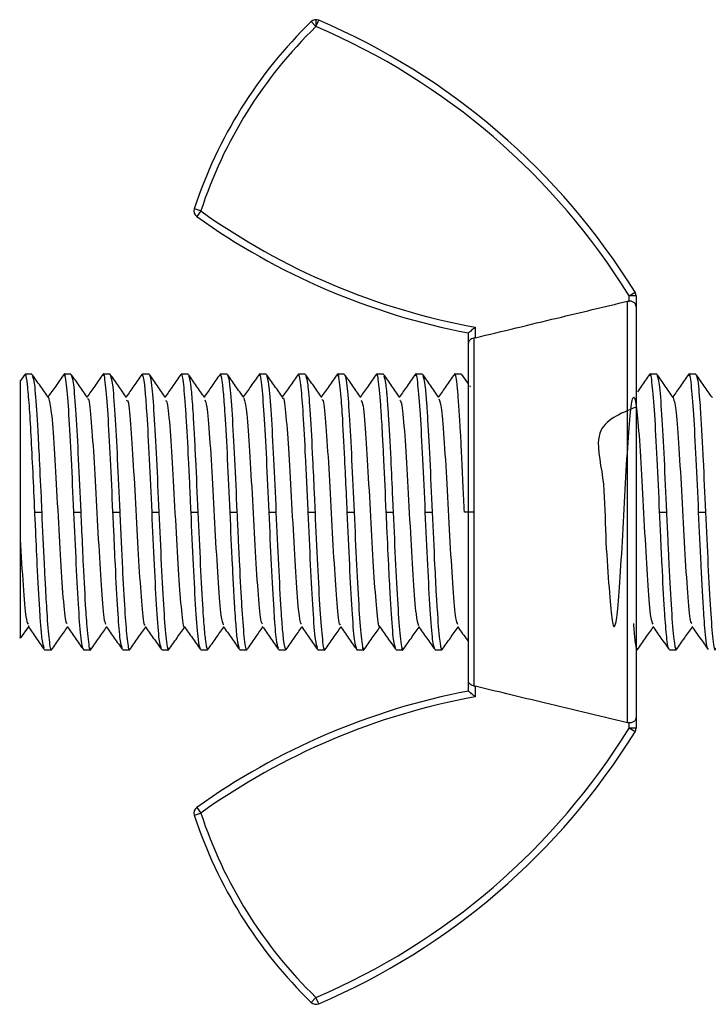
# Model space of a CAD drawing. Header units: millimetres. Extents: x -697 to -365, y 179 to 423.
# Tile 2 of 18: x -697 to -667, y 317 to 360. Entities that reach past the tile are written whole.
import ezdxf

# ---------------------------------------------------------------- set-up
doc = ezdxf.new("R2010")
doc.units = ezdxf.units.MM

msp = doc.modelspace()

# ---------------------------------------------------------------- linework, layer by layer
at = {"color": 7, "linetype": 'Continuous', "lineweight": 25}
for p, q in [((-684.236, 359.676), (-684.445, 359.891)), ((-684.236, 359.976), (-684.236, 359.676)), ((-684.236, 359.676), (-684.119, 359.952)), ((-689.249, 351.645), (-689.535, 351.738)), ((-689.249, 351.645), (-689.424, 351.401)), ((-670.602, 347.944), (-670.346, 348.102)), ((-670.302, 347.944), (-670.602, 347.944)), ((-670.602, 347.72), (-670.602, 347.944)), ((-670.302, 347.944), (-670.302, 329.114)), ((-670.67, 329.346), (-670.67, 347.712)), ((-677.602, 330.729), (-677.602, 346.329)), ((-677.302, 346.578), (-677.302, 346.121)), ((-677.37, 346.106), (-677.37, 330.952)), ((-696.913, 344.524), (-697.135, 344.209)), ((-696.603, 344.529), (-696.901, 344.529)), ((-694.902, 344.529), (-695.202, 344.529)), ((-693.202, 344.529), (-693.501, 344.529)), ((-691.502, 344.529), (-691.802, 344.529)), ((-689.803, 344.529), (-690.101, 344.529)), ((-688.102, 344.529), (-688.4, 344.529)), ((-686.402, 344.529), (-686.701, 344.529)), ((-684.702, 344.529), (-685.001, 344.529)), ((-683.003, 344.529), (-683.301, 344.529)), ((-681.303, 344.529), (-681.6, 344.529)), ((-679.602, 344.529), (-679.901, 344.529)), ((-677.902, 344.529), (-678.201, 344.529)), ((-677.602, 344.113), (-677.891, 344.525)), ((-669.402, 344.529), (-669.701, 344.529)), ((-667.703, 344.529), (-668.001, 344.529)), ((-696.476, 338.529), (-696.177, 338.529)), ((-694.777, 338.529), (-694.478, 338.529)), ((-693.076, 338.529), (-692.778, 338.529)), ((-691.375, 338.529), (-691.077, 338.529)), ((-689.676, 338.529), (-689.377, 338.529)), ((-687.977, 338.529), (-687.677, 338.529)), ((-686.276, 338.529), (-685.978, 338.529)), ((-684.575, 338.529), (-684.278, 338.529)), ((-682.876, 338.529), (-682.577, 338.529)), ((-681.177, 338.529), (-680.877, 338.529)), ((-679.476, 338.529), (-679.178, 338.529)), ((-677.37, 338.529), (-677.775, 338.529)), ((-669.275, 338.529), (-668.977, 338.529)), ((-667.576, 338.529), (-667.277, 338.529)), ((-697.082, 333.045), (-696.752, 333.516)), ((-696.743, 333.533), (-696.732, 333.586)), ((-696.05, 332.529), (-695.753, 332.529)), ((-694.35, 332.529), (-694.052, 332.529)), ((-692.651, 332.529), (-692.352, 332.529)), ((-690.951, 332.529), (-690.652, 332.529)), ((-689.251, 332.529), (-688.953, 332.529)), ((-687.55, 332.529), (-687.252, 332.529)), ((-685.851, 332.529), (-685.552, 332.529)), ((-684.152, 332.529), (-683.852, 332.529)), ((-682.451, 332.529), (-682.152, 332.529)), ((-680.75, 332.529), (-680.452, 332.529)), ((-679.051, 332.529), (-678.752, 332.529)), ((-670.302, 332.529), (-670.252, 332.529)), ((-668.851, 332.529), (-668.553, 332.529)), ((-677.302, 330.938), (-677.302, 330.48)), ((-670.602, 329.114), (-670.602, 329.338)), ((-670.302, 329.114), (-670.602, 329.114)), ((-670.346, 328.957), (-670.602, 329.114)), ((-689.424, 325.657), (-689.249, 325.413)), ((-689.535, 325.32), (-689.249, 325.413)), ((-684.445, 317.167), (-684.236, 317.382)), ((-684.119, 317.106), (-684.236, 317.382))]:
    msp.add_line(p, q, dxfattribs=at)
for centre, radius, start, end in [((-670.521, 345.534), 20, 134.1228, 161.9294), ((-684.236, 359.676), 0.3, 66.9172, 134.1228), ((-695.881, 332.354), 30, 31.6639, 66.9172), ((-670.521, 345.534), 19.7, 134.1228, 161.9294), ((-695.881, 332.354), 29.7, 31.6639, 66.9172), ((-689.249, 351.645), 0.3, 161.9294, 234.3994), ((-671.96, 375.794), 30, 234.3994, 259.1612), ((-671.96, 375.794), 29.7, 234.3994, 259.6392), ((-670.602, 347.944), 0.3, 0, 31.6639), ((-671.96, 301.264), 30, 100.8388, 125.6006), ((-671.96, 301.264), 29.7, 100.3608, 125.6006), ((-695.881, 344.705), 29.7, 293.0828, 328.3361), ((-670.602, 329.114), 0.3, 328.3361, 0), ((-695.881, 344.705), 30, 293.0828, 328.3361), ((-689.249, 325.413), 0.3, 125.6006, 198.0706), ((-670.521, 331.524), 20, 198.0706, 225.8772), ((-670.521, 331.524), 19.7, 198.0706, 225.8772), ((-684.236, 317.382), 0.3, 225.8772, 293.0828)]:
    msp.add_arc(centre, radius, start, end, dxfattribs=at)
for points, knots in [([(-677.302, 346.121), (-676.115, 346.406), (-673.905, 346.939), (-671.694, 347.467), (-670.67, 347.712)], [0, 0, 0, 0, 0.5366977, 1, 1, 1, 1]), ([(-670.67, 347.712), (-670.657, 347.715), (-670.635, 347.719), (-670.612, 347.72), (-670.602, 347.72)], [0, 0, 0, 0, 0.560003, 1, 1, 1, 1]), ([(-670.302, 347.477), (-670.306, 347.51), (-670.314, 347.568), (-670.366, 347.633), (-670.422, 347.675), (-670.478, 347.701), (-670.539, 347.717), (-670.581, 347.719), (-670.602, 347.72)], [0, 0, 0, 0, 0.287897, 0.498738, 0.638124, 0.766701, 0.886468, 1, 1, 1, 1]), ([(-677.302, 346.578), (-677.343, 346.544), (-677.413, 346.487), (-677.494, 346.418), (-677.545, 346.376), (-677.578, 346.35), (-677.598, 346.333), (-677.6, 346.33), (-677.602, 346.329)], [0, 0, 0, 0, 0.29411, 0.499296, 0.639845, 0.768618, 0.887767, 1, 1, 1, 1]), ([(-677.37, 346.106), (-677.403, 346.097), (-677.475, 346.078), (-677.545, 346.023), (-677.592, 345.956), (-677.598, 345.907), (-677.602, 345.88)], [0, 0, 0, 0, 0.232001, 0.499911, 0.714233, 1, 1, 1, 1]), ([(-677.302, 346.121), (-677.314, 346.118), (-677.337, 346.112), (-677.36, 346.108), (-677.37, 346.106)], [0, 0, 0, 0, 0.560023, 1, 1, 1, 1]), ([(-696.476, 338.529), (-696.502, 339.117), (-696.556, 340.292), (-696.635, 341.901), (-696.715, 343.231), (-696.794, 344.123), (-696.856, 344.548), (-696.892, 344.487), (-696.901, 344.471)], [0, 0, 0, 0, 0.186996, 0.373992, 0.560988, 0.747984, 0.93498, 1, 1, 1, 1]), ([(-695.88, 343.512), (-695.999, 343.681), (-696.235, 344.017), (-696.472, 344.354), (-696.59, 344.523)], [0, 0, 0, 0, 0.499923, 1, 1, 1, 1]), ([(-696.585, 344.452), (-696.555, 344.374), (-696.489, 344.201), (-696.413, 343.161), (-696.342, 341.984), (-696.279, 340.732), (-696.219, 339.454), (-696.183, 338.672), (-696.177, 338.529)], [0, 0, 0, 0, 0.216249, 0.476773, 0.57023, 0.738673, 0.95238, 1, 1, 1, 1]), ([(-695.213, 344.523), (-695.331, 344.355), (-695.561, 344.028), (-695.79, 343.701), (-695.902, 343.542)], [0, 0, 0, 0, 0.515437, 1, 1, 1, 1]), ([(-694.777, 338.529), (-694.812, 339.313), (-694.883, 340.882), (-694.989, 342.896), (-695.095, 344.165), (-695.172, 344.682), (-695.214, 344.481), (-695.22, 344.452)], [0, 0, 0, 0, 0.239826, 0.479652, 0.719479, 0.959305, 1, 1, 1, 1]), ([(-694.18, 343.513), (-694.299, 343.682), (-694.535, 344.018), (-694.771, 344.355), (-694.89, 344.524)], [0, 0, 0, 0, 0.49993, 1, 1, 1, 1]), ([(-693.513, 344.524), (-693.631, 344.355), (-693.86, 344.028), (-694.09, 343.701), (-694.201, 343.543)], [0, 0, 0, 0, 0.51537, 1, 1, 1, 1]), ([(-693.076, 338.529), (-693.111, 339.313), (-693.182, 340.882), (-693.288, 342.896), (-693.395, 344.164), (-693.471, 344.682), (-693.512, 344.482), (-693.518, 344.454)], [0, 0, 0, 0, 0.2401478, 0.4802956, 0.7204433, 0.9605911, 1, 1, 1, 1]), ([(-692.481, 343.514), (-692.599, 343.683), (-692.836, 344.02), (-693.072, 344.357), (-693.19, 344.525)], [0, 0, 0, 0, 0.499926, 1, 1, 1, 1]), ([(-693.184, 344.453), (-693.155, 344.374), (-693.091, 344.2), (-692.991, 342.867), (-692.885, 340.89), (-692.814, 339.316), (-692.778, 338.529)], [0, 0, 0, 0, 0.217354, 0.478235, 0.739116, 1, 1, 1, 1]), ([(-691.813, 344.526), (-691.931, 344.357), (-692.16, 344.03), (-692.39, 343.702), (-692.501, 343.544)], [0, 0, 0, 0, 0.514988, 1, 1, 1, 1]), ([(-691.375, 338.529), (-691.411, 339.314), (-691.483, 340.884), (-691.565, 342.458), (-691.637, 343.485), (-691.703, 344.253), (-691.764, 344.503), (-691.805, 344.536), (-691.813, 344.49), (-691.819, 344.457)], [0, 0, 0, 0, 0.239876, 0.479966, 0.565555, 0.721083, 0.946417, 0.961203, 1, 1, 1, 1]), ([(-690.781, 343.514), (-690.899, 343.682), (-691.136, 344.019), (-691.372, 344.356), (-691.49, 344.524)], [0, 0, 0, 0, 0.499919, 1, 1, 1, 1]), ([(-691.485, 344.493), (-691.474, 344.477), (-691.444, 344.433), (-691.377, 343.979), (-691.291, 342.867), (-691.182, 340.885), (-691.112, 339.315), (-691.077, 338.529)], [0, 0, 0, 0, 0.085094, 0.227473, 0.47949, 0.739628, 1, 1, 1, 1]), ([(-690.113, 344.525), (-690.232, 344.356), (-690.461, 344.029), (-690.691, 343.702), (-690.802, 343.543)], [0, 0, 0, 0, 0.515132, 1, 1, 1, 1]), ([(-689.676, 338.529), (-689.687, 338.775), (-689.704, 339.167), (-689.739, 339.942), (-689.799, 341.17), (-689.85, 342.181), (-689.921, 343.298), (-689.995, 344.194), (-690.071, 344.611), (-690.113, 344.506), (-690.119, 344.49)], [0, 0, 0, 0, 0.075384, 0.120331, 0.240603, 0.46696, 0.480311, 0.719917, 0.959524, 1, 1, 1, 1]), ([(-689.081, 343.512), (-689.199, 343.681), (-689.435, 344.018), (-689.672, 344.354), (-689.79, 344.523)], [0, 0, 0, 0, 0.499922, 1, 1, 1, 1]), ([(-689.785, 344.452), (-689.755, 344.376), (-689.701, 344.24), (-689.638, 343.481), (-689.59, 342.789), (-689.56, 342.288), (-689.542, 341.969), (-689.519, 341.548), (-689.467, 340.496), (-689.413, 339.315), (-689.377, 338.529)], [0, 0, 0, 0, 0.216816, 0.384193, 0.478269, 0.570703, 0.604424, 0.608874, 0.739833, 1, 1, 1, 1]), ([(-688.413, 344.523), (-688.532, 344.355), (-688.761, 344.028), (-688.991, 343.701), (-689.102, 343.543)], [0, 0, 0, 0, 0.51543, 1, 1, 1, 1]), ([(-687.977, 338.529), (-688.011, 339.314), (-688.081, 340.883), (-688.166, 342.462), (-688.236, 343.488), (-688.303, 344.207), (-688.358, 344.491), (-688.4, 344.542), (-688.412, 344.508), (-688.418, 344.491)], [0, 0, 0, 0, 0.239323, 0.478728, 0.566486, 0.719392, 0.917042, 0.95976, 1, 1, 1, 1]), ([(-687.38, 343.513), (-687.499, 343.681), (-687.735, 344.018), (-687.971, 344.355), (-688.09, 344.524)], [0, 0, 0, 0, 0.499929, 1, 1, 1, 1]), ([(-686.713, 344.524), (-686.831, 344.355), (-687.06, 344.028), (-687.29, 343.701), (-687.401, 343.543)], [0, 0, 0, 0, 0.515415, 1, 1, 1, 1]), ([(-686.276, 338.529), (-686.311, 339.313), (-686.382, 340.882), (-686.488, 342.896), (-686.595, 344.164), (-686.671, 344.682), (-686.713, 344.482), (-686.719, 344.454)], [0, 0, 0, 0, 0.240091, 0.480182, 0.720272, 0.960363, 1, 1, 1, 1]), ([(-685.681, 343.514), (-685.799, 343.683), (-686.036, 344.02), (-686.272, 344.357), (-686.39, 344.525)], [0, 0, 0, 0, 0.499929, 1, 1, 1, 1]), ([(-686.385, 344.453), (-686.355, 344.374), (-686.29, 344.199), (-686.19, 342.866), (-686.084, 340.889), (-686.013, 339.316), (-685.978, 338.529)], [0, 0, 0, 0, 0.217392, 0.478262, 0.739131, 1, 1, 1, 1]), ([(-685.012, 344.525), (-685.131, 344.357), (-685.36, 344.03), (-685.59, 343.702), (-685.701, 343.544)], [0, 0, 0, 0, 0.515011, 1, 1, 1, 1]), ([(-684.575, 338.529), (-684.594, 338.94), (-684.632, 339.763), (-684.702, 341.263), (-684.786, 342.82), (-684.854, 343.702), (-684.888, 344.021), (-684.892, 344.059), (-684.893, 344.068), (-684.894, 344.071), (-684.894, 344.071), (-684.894, 344.071), (-684.93, 344.371), (-684.972, 344.632), (-685.013, 344.5), (-685.018, 344.482)], [0, 0, 0, 0, 0.126181, 0.252357, 0.480928, 0.69098, 0.7136, 0.719307, 0.72076, 0.721136, 0.721237, 0.721274, 0.721279, 0.961275, 1, 1, 1, 1]), ([(-683.981, 343.514), (-684.099, 343.682), (-684.336, 344.019), (-684.572, 344.356), (-684.691, 344.525)], [0, 0, 0, 0, 0.499919, 1, 1, 1, 1]), ([(-684.685, 344.455), (-684.655, 344.377), (-684.595, 344.218), (-684.531, 343.395), (-684.496, 342.866), (-684.492, 342.797), (-684.491, 342.778), (-684.491, 342.773), (-684.456, 342.219), (-684.394, 341.118), (-684.326, 339.595), (-684.29, 338.811), (-684.278, 338.529)], [0, 0, 0, 0, 0.217739, 0.444989, 0.469807, 0.47624, 0.477962, 0.4786, 0.478688, 0.738834, 0.906218, 1, 1, 1, 1]), ([(-683.313, 344.525), (-683.431, 344.357), (-683.661, 344.029), (-683.891, 343.702), (-684.002, 343.543)], [0, 0, 0, 0, 0.514942, 1, 1, 1, 1]), ([(-682.876, 338.529), (-682.888, 338.815), (-682.923, 339.6), (-682.997, 341.122), (-683.052, 342.224), (-683.088, 342.782), (-683.09, 342.804), (-683.094, 342.877), (-683.112, 343.137), (-683.147, 343.605), (-683.212, 344.267), (-683.272, 344.683), (-683.313, 344.482), (-683.319, 344.453)], [0, 0, 0, 0, 0.087658, 0.240373, 0.479874, 0.481009, 0.482996, 0.489526, 0.512811, 0.600211, 0.7207, 0.960035, 1, 1, 1, 1]), ([(-682.281, 343.512), (-682.399, 343.681), (-682.635, 344.018), (-682.872, 344.355), (-682.99, 344.523)], [0, 0, 0, 0, 0.499921, 1, 1, 1, 1]), ([(-682.985, 344.491), (-682.973, 344.473), (-682.941, 344.428), (-682.876, 343.96), (-682.787, 342.839), (-682.684, 340.859), (-682.612, 339.306), (-682.577, 338.529)], [0, 0, 0, 0, 0.08892, 0.230359, 0.484727, 0.742119, 1, 1, 1, 1]), ([(-681.613, 344.523), (-681.732, 344.355), (-681.961, 344.028), (-682.191, 343.701), (-682.302, 343.543)], [0, 0, 0, 0, 0.515383, 1, 1, 1, 1]), ([(-681.177, 338.529), (-681.211, 339.3), (-681.26, 340.418), (-681.336, 341.868), (-681.388, 342.814), (-681.445, 343.597), (-681.514, 344.284), (-681.571, 344.631), (-681.612, 344.498), (-681.618, 344.478)], [0, 0, 0, 0, 0.234461, 0.340235, 0.497052, 0.604956, 0.723829, 0.95908, 1, 1, 1, 1]), ([(-680.58, 343.513), (-680.698, 343.681), (-680.935, 344.018), (-681.171, 344.355), (-681.29, 344.523)], [0, 0, 0, 0, 0.499927, 1, 1, 1, 1]), ([(-681.285, 344.451), (-681.255, 344.378), (-681.213, 344.276), (-681.168, 343.797), (-681.132, 343.384), (-681.071, 342.552), (-680.994, 341.051), (-680.924, 339.564), (-680.889, 338.796), (-680.88, 338.6), (-680.878, 338.548), (-680.877, 338.534), (-680.877, 338.53), (-680.877, 338.529)], [0, 0, 0, 0, 0.216122, 0.30316, 0.346795, 0.478086, 0.738553, 0.933067, 0.982561, 0.995289, 0.998646, 0.999849, 1, 1, 1, 1]), ([(-679.913, 344.523), (-680.031, 344.355), (-680.261, 344.028), (-680.49, 343.701), (-680.601, 343.543)], [0, 0, 0, 0, 0.515436, 1, 1, 1, 1]), ([(-679.476, 338.529), (-679.511, 339.313), (-679.582, 340.882), (-679.689, 342.896), (-679.795, 344.164), (-679.872, 344.682), (-679.913, 344.482), (-679.919, 344.453)], [0, 0, 0, 0, 0.24004, 0.480081, 0.720121, 0.960162, 1, 1, 1, 1]), ([(-678.881, 343.514), (-678.999, 343.683), (-679.235, 344.02), (-679.472, 344.357), (-679.59, 344.525)], [0, 0, 0, 0, 0.499931, 1, 1, 1, 1]), ([(-679.584, 344.454), (-679.556, 344.38), (-679.507, 344.252), (-679.439, 343.508), (-679.369, 342.488), (-679.282, 340.872), (-679.213, 339.314), (-679.178, 338.529)], [0, 0, 0, 0, 0.212934, 0.370715, 0.482798, 0.739316, 1, 1, 1, 1]), ([(-678.212, 344.525), (-678.331, 344.357), (-678.56, 344.029), (-678.79, 343.702), (-678.901, 343.544)], [0, 0, 0, 0, 0.515138, 1, 1, 1, 1]), ([(-677.775, 338.529), (-677.793, 338.915), (-677.832, 339.75), (-677.887, 340.934), (-677.937, 341.926), (-677.988, 342.784), (-678.039, 343.527), (-678.11, 344.264), (-678.172, 344.681), (-678.213, 344.483), (-678.218, 344.455)], [0, 0, 0, 0, 0.118054, 0.255949, 0.377697, 0.465782, 0.596116, 0.723923, 0.961154, 1, 1, 1, 1]), ([(-669.713, 344.526), (-669.831, 344.357), (-670.009, 344.104), (-670.187, 343.85), (-670.246, 343.765)], [0, 0, 0, 0, 0.664878, 1, 1, 1, 1]), ([(-669.275, 338.529), (-669.311, 339.313), (-669.382, 340.882), (-669.488, 342.896), (-669.595, 344.164), (-669.671, 344.682), (-669.712, 344.482), (-669.718, 344.454)], [0, 0, 0, 0, 0.240099, 0.480198, 0.720296, 0.960395, 1, 1, 1, 1]), ([(-668.681, 343.513), (-668.799, 343.681), (-669.036, 344.018), (-669.272, 344.355), (-669.39, 344.523)], [0, 0, 0, 0, 0.49992, 1, 1, 1, 1]), ([(-668.013, 344.524), (-668.132, 344.355), (-668.361, 344.028), (-668.591, 343.701), (-668.702, 343.543)], [0, 0, 0, 0, 0.515293, 1, 1, 1, 1]), ([(-667.576, 338.529), (-667.612, 339.313), (-667.683, 340.882), (-667.789, 342.896), (-667.895, 344.165), (-667.972, 344.682), (-668.013, 344.48), (-668.019, 344.451)], [0, 0, 0, 0, 0.239724, 0.479448, 0.719172, 0.958896, 1, 1, 1, 1]), ([(-666.98, 343.512), (-667.099, 343.681), (-667.335, 344.018), (-667.571, 344.354), (-667.69, 344.523)], [0, 0, 0, 0, 0.499925, 1, 1, 1, 1]), ([(-667.685, 344.491), (-667.673, 344.475), (-667.64, 344.43), (-667.591, 344.07), (-667.541, 343.512), (-667.49, 342.804), (-667.439, 341.937), (-667.368, 340.506), (-667.313, 339.308), (-667.277, 338.529)], [0, 0, 0, 0, 0.084062, 0.234016, 0.366319, 0.462013, 0.603625, 0.742297, 1, 1, 1, 1]), ([(-697.112, 344.194), (-697.112, 344.175), (-697.112, 344.134), (-697.112, 343.396), (-697.112, 342.193), (-697.112, 340.663), (-697.112, 338.975), (-697.112, 337.889), (-697.112, 337.353)], [0, 0, 0, 0, 0.14657, 0.32527, 0.499924, 0.670612, 0.837333, 1, 1, 1, 1]), ([(-677.51, 343.983), (-677.519, 343.995), (-677.53, 344.012), (-677.542, 344.028), (-677.545, 344.032)], [0, 0, 0, 0, 0.735444, 1, 1, 1, 1]), ([(-695.881, 343.511), (-695.84, 343.354), (-695.758, 343.04), (-695.635, 341.382), (-695.512, 339.215), (-695.389, 336.878), (-695.266, 334.928), (-695.16, 333.734), (-695.096, 333.687), (-695.072, 333.67)], [0, 0, 0, 0, 0.151512, 0.303707, 0.45592, 0.608097, 0.760253, 0.912455, 1, 1, 1, 1]), ([(-694.18, 343.439), (-694.173, 343.452), (-694.125, 343.539), (-694.035, 342.699), (-693.912, 341.031), (-693.789, 338.769), (-693.666, 336.464), (-693.543, 334.637), (-693.445, 333.628), (-693.388, 333.658), (-693.372, 333.667)], [0, 0, 0, 0, 0.026737, 0.1790861, 0.331389, 0.4837037, 0.6360583, 0.7884026, 0.9407021, 1, 1, 1, 1]), ([(-692.481, 343.393), (-692.466, 343.403), (-692.409, 343.44), (-692.312, 342.447), (-692.189, 340.631), (-692.066, 338.329), (-691.943, 336.063), (-691.82, 334.379), (-691.73, 333.528), (-691.681, 333.613), (-691.673, 333.627)], [0, 0, 0, 0, 0.056322, 0.208597, 0.360892, 0.513155, 0.665392, 0.817674, 0.969968, 1, 1, 1, 1]), ([(-690.781, 343.389), (-690.758, 343.374), (-690.694, 343.334), (-690.589, 342.158), (-690.466, 340.216), (-690.343, 337.892), (-690.22, 335.677), (-690.097, 334.163), (-690.015, 333.438), (-689.973, 333.547), (-689.973, 333.548)], [0, 0, 0, 0, 0.0855609, 0.2378684, 0.3901823, 0.5425383, 0.6948876, 0.8471909, 0.9995114, 1, 1, 1, 1]), ([(-689.081, 343.418), (-689.05, 343.358), (-688.979, 343.217), (-688.866, 341.843), (-688.743, 339.793), (-688.62, 337.447), (-688.497, 335.356), (-688.381, 333.894), (-688.306, 333.703), (-688.272, 333.617)], [0, 0, 0, 0, 0.113728, 0.265816, 0.417874, 0.569903, 0.721973, 0.87406, 1, 1, 1, 1]), ([(-687.381, 343.485), (-687.343, 343.355), (-687.263, 343.087), (-687.143, 341.499), (-687.02, 339.36), (-686.897, 337.017), (-686.774, 335.03), (-686.665, 333.771), (-686.598, 333.692), (-686.572, 333.661)], [0, 0, 0, 0, 0.142481, 0.29446, 0.446483, 0.598503, 0.750477, 0.902462, 1, 1, 1, 1]), ([(-685.68, 343.46), (-685.676, 343.471), (-685.63, 343.57), (-685.543, 342.776), (-685.42, 341.159), (-685.297, 338.913), (-685.174, 336.6), (-685.051, 334.728), (-684.95, 333.662), (-684.891, 333.67), (-684.872, 333.672)], [0, 0, 0, 0, 0.017865, 0.170126, 0.32236, 0.474561, 0.626801, 0.779061, 0.931288, 1, 1, 1, 1]), ([(-683.981, 343.403), (-683.968, 343.417), (-683.915, 343.473), (-683.82, 342.533), (-683.697, 340.765), (-683.574, 338.474), (-683.451, 336.194), (-683.328, 334.462), (-683.235, 333.56), (-683.184, 333.629), (-683.173, 333.643)], [0, 0, 0, 0, 0.047164, 0.199472, 0.3518251, 0.5041777, 0.6564845, 0.808798, 0.9611536, 1, 1, 1, 1]), ([(-682.281, 343.386), (-682.26, 343.382), (-682.199, 343.371), (-682.097, 342.256), (-681.974, 340.354), (-681.851, 338.035), (-681.728, 335.802), (-681.604, 334.23), (-681.52, 333.468), (-681.476, 333.572), (-681.473, 333.579)], [0, 0, 0, 0, 0.075491, 0.227884, 0.38024, 0.532631, 0.685046, 0.837431, 0.989787, 1, 1, 1, 1]), ([(-680.581, 343.402), (-680.553, 343.36), (-680.484, 343.255), (-680.374, 341.95), (-680.251, 339.934), (-680.127, 337.59), (-680.004, 335.471), (-679.886, 333.933), (-679.808, 333.701), (-679.771, 333.591)], [0, 0, 0, 0, 0.1036733, 0.2557206, 0.4077701, 0.559775, 0.7117813, 0.8638313, 1, 1, 1, 1]), ([(-678.882, 343.461), (-678.846, 343.356), (-678.769, 343.132), (-678.651, 341.614), (-678.527, 339.503), (-678.404, 337.157), (-678.281, 335.135), (-678.17, 333.811), (-678.1, 333.697), (-678.072, 333.65)], [0, 0, 0, 0, 0.133402, 0.285294, 0.437218, 0.589169, 0.741094, 0.892987, 1, 1, 1, 1]), ([(-670.296, 343.102), (-670.99, 342.819), (-672.28, 342.293), (-671.66, 340.041), (-671.661, 337.746), (-671.505, 335.571), (-671.391, 334.007), (-671.265, 333.361), (-671.143, 333.769), (-671.02, 335.142), (-670.897, 337.204), (-670.774, 339.537), (-670.65, 341.664), (-670.527, 343.154), (-670.404, 343.705), (-670.281, 343.201), (-670.158, 341.746), (-670.035, 339.641), (-669.912, 337.3), (-669.789, 335.242), (-669.676, 333.853), (-669.603, 333.702), (-669.572, 333.637)], [0, 0, 0, 0, 0.058349, 0.108546, 0.158737, 0.208915, 0.259104, 0.309301, 0.35949, 0.409668, 0.459859, 0.510056, 0.560242, 0.610421, 0.660614, 0.710811, 0.760995, 0.811174, 0.861369, 0.911565, 0.961747, 1, 1, 1, 1]), ([(-668.681, 343.512), (-668.64, 343.355), (-668.558, 343.04), (-668.435, 341.377), (-668.312, 339.21), (-668.189, 336.873), (-668.066, 334.923), (-667.96, 333.733), (-667.896, 333.688), (-667.873, 333.671)], [0, 0, 0, 0, 0.152005, 0.304275, 0.456529, 0.608741, 0.760981, 0.913251, 1, 1, 1, 1]), ([(-696.069, 332.608), (-696.098, 332.68), (-696.14, 332.782), (-696.185, 333.261), (-696.221, 333.674), (-696.283, 334.506), (-696.359, 336.007), (-696.429, 337.495), (-696.464, 338.263), (-696.473, 338.459), (-696.475, 338.511), (-696.476, 338.525), (-696.476, 338.529), (-696.476, 338.529)], [0, 0, 0, 0, 0.21591, 0.303132, 0.346848, 0.478065, 0.738601, 0.933159, 0.982624, 0.995324, 0.998665, 0.999854, 1, 1, 1, 1]), ([(-696.177, 338.529), (-696.143, 337.759), (-696.093, 336.64), (-696.017, 335.191), (-695.948, 333.934), (-695.854, 332.854), (-695.782, 332.428), (-695.741, 332.561), (-695.735, 332.58)], [0, 0, 0, 0, 0.234596, 0.34061, 0.497613, 0.724996, 0.959056, 1, 1, 1, 1]), ([(-694.368, 332.567), (-694.38, 332.585), (-694.412, 332.631), (-694.477, 333.099), (-694.566, 334.221), (-694.67, 336.2), (-694.741, 337.753), (-694.777, 338.529)], [0, 0, 0, 0, 0.088911, 0.230555, 0.484893, 0.742312, 1, 1, 1, 1]), ([(-694.478, 338.529), (-694.465, 338.244), (-694.43, 337.459), (-694.357, 335.935), (-694.301, 334.833), (-694.265, 334.275), (-694.263, 334.252), (-694.259, 334.18), (-694.241, 333.92), (-694.206, 333.453), (-694.142, 332.792), (-694.081, 332.376), (-694.04, 332.577), (-694.034, 332.606)], [0, 0, 0, 0, 0.087541, 0.240567, 0.48008, 0.481238, 0.483242, 0.489789, 0.513037, 0.600079, 0.720654, 0.959847, 1, 1, 1, 1]), ([(-692.668, 332.604), (-692.698, 332.681), (-692.758, 332.84), (-692.822, 333.662), (-692.857, 334.191), (-692.861, 334.26), (-692.862, 334.278), (-692.862, 334.284), (-692.897, 334.837), (-692.959, 335.939), (-693.027, 337.464), (-693.063, 338.248), (-693.076, 338.529)], [0, 0, 0, 0, 0.217584, 0.444746, 0.469493, 0.475922, 0.47765, 0.478295, 0.478387, 0.738734, 0.906296, 1, 1, 1, 1]), ([(-692.778, 338.529), (-692.759, 338.118), (-692.721, 337.295), (-692.651, 335.795), (-692.567, 334.238), (-692.499, 333.356), (-692.465, 333.037), (-692.461, 332.999), (-692.46, 332.99), (-692.459, 332.987), (-692.459, 332.986), (-692.424, 332.687), (-692.381, 332.426), (-692.34, 332.558), (-692.335, 332.577)], [0, 0, 0, 0, 0.126197, 0.252389, 0.48082, 0.690916, 0.713562, 0.719286, 0.720748, 0.721128, 0.721261, 0.721276, 0.961397, 1, 1, 1, 1]), ([(-690.968, 332.605), (-690.998, 332.685), (-691.063, 332.86), (-691.163, 334.192), (-691.269, 336.169), (-691.34, 337.743), (-691.375, 338.529)], [0, 0, 0, 0, 0.217501, 0.478334, 0.739167, 1, 1, 1, 1]), ([(-691.077, 338.529), (-691.042, 337.745), (-690.971, 336.177), (-690.865, 334.162), (-690.758, 332.894), (-690.682, 332.376), (-690.64, 332.576), (-690.635, 332.605)], [0, 0, 0, 0, 0.240096, 0.480192, 0.720289, 0.960385, 1, 1, 1, 1]), ([(-689.377, 338.529), (-689.342, 337.744), (-689.272, 336.174), (-689.187, 334.596), (-689.117, 333.57), (-689.05, 332.851), (-688.995, 332.568), (-688.953, 332.517), (-688.941, 332.551), (-688.935, 332.567)], [0, 0, 0, 0, 0.239397, 0.478985, 0.566366, 0.719723, 0.917088, 0.959846, 1, 1, 1, 1]), ([(-687.568, 332.606), (-687.598, 332.683), (-687.652, 332.818), (-687.715, 333.577), (-687.763, 334.27), (-687.793, 334.77), (-687.812, 335.088), (-687.834, 335.509), (-687.886, 336.561), (-687.94, 337.743), (-687.977, 338.529)], [0, 0, 0, 0, 0.216445, 0.384422, 0.478137, 0.570559, 0.604241, 0.608672, 0.739825, 1, 1, 1, 1]), ([(-687.677, 338.529), (-687.667, 338.283), (-687.649, 337.891), (-687.614, 337.116), (-687.554, 335.889), (-687.503, 334.877), (-687.432, 333.761), (-687.358, 332.865), (-687.282, 332.447), (-687.24, 332.553), (-687.234, 332.568)], [0, 0, 0, 0, 0.0753516, 0.120309, 0.240558, 0.4668749, 0.4802198, 0.7197825, 0.9593454, 1, 1, 1, 1]), ([(-685.868, 332.603), (-685.898, 332.681), (-685.958, 332.839), (-686.023, 333.664), (-686.057, 334.197), (-686.098, 334.828), (-686.171, 336.175), (-686.241, 337.744), (-686.276, 338.529)], [0, 0, 0, 0, 0.218397, 0.441139, 0.474882, 0.479284, 0.739573, 1, 1, 1, 1]), ([(-685.978, 338.529), (-685.942, 337.744), (-685.87, 336.173), (-685.788, 334.6), (-685.716, 333.573), (-685.65, 332.806), (-685.589, 332.555), (-685.548, 332.522), (-685.54, 332.569), (-685.534, 332.602)], [0, 0, 0, 0, 0.240071, 0.480078, 0.565648, 0.720951, 0.946017, 0.96094, 1, 1, 1, 1]), ([(-684.169, 332.604), (-684.198, 332.684), (-684.263, 332.858), (-684.363, 334.191), (-684.469, 336.169), (-684.54, 337.742), (-684.575, 338.529)], [0, 0, 0, 0, 0.217923, 0.478613, 0.739306, 1, 1, 1, 1]), ([(-684.278, 338.529), (-684.242, 337.745), (-684.171, 336.177), (-684.065, 334.162), (-683.959, 332.894), (-683.882, 332.376), (-683.841, 332.576), (-683.835, 332.604)], [0, 0, 0, 0, 0.240149, 0.480298, 0.720447, 0.960596, 1, 1, 1, 1]), ([(-682.577, 338.529), (-682.541, 337.745), (-682.47, 336.177), (-682.364, 334.162), (-682.258, 332.894), (-682.181, 332.376), (-682.14, 332.578), (-682.134, 332.607)], [0, 0, 0, 0, 0.23983, 0.479661, 0.719491, 0.959322, 1, 1, 1, 1]), ([(-680.768, 332.606), (-680.798, 332.685), (-680.864, 332.858), (-680.94, 333.899), (-681.012, 335.075), (-681.074, 336.326), (-681.134, 337.604), (-681.17, 338.387), (-681.177, 338.529)], [0, 0, 0, 0, 0.216486, 0.476847, 0.570316, 0.738512, 0.952395, 1, 1, 1, 1]), ([(-680.877, 338.529), (-680.842, 337.745), (-680.771, 336.177), (-680.665, 334.162), (-680.559, 332.894), (-680.482, 332.376), (-680.44, 332.578), (-680.434, 332.607)], [0, 0, 0, 0, 0.2397439, 0.4794878, 0.7192318, 0.9589757, 1, 1, 1, 1]), ([(-679.178, 338.529), (-679.142, 337.744), (-679.082, 336.451), (-679.014, 335.08), (-678.942, 333.896), (-678.864, 332.898), (-678.794, 332.555), (-678.758, 332.53), (-678.753, 332.529), (-678.752, 332.529), (-678.746, 332.529), (-678.74, 332.567), (-678.734, 332.604)], [0, 0, 0, 0, 0.239721, 0.39432, 0.480468, 0.720216, 0.929334, 0.952219, 0.958244, 0.960391, 0.960655, 1, 1, 1, 1]), ([(-668.869, 332.568), (-668.881, 332.585), (-668.911, 332.627), (-668.967, 333.033), (-669.023, 333.656), (-669.093, 334.723), (-669.146, 335.75), (-669.2, 336.852), (-669.218, 337.234), (-669.24, 337.731), (-669.258, 338.137), (-669.275, 338.529)], [0, 0, 0, 0, 0.086966, 0.217708, 0.432802, 0.478659, 0.738728, 0.831171, 0.864967, 0.869454, 1, 1, 1, 1]), ([(-668.977, 338.529), (-668.959, 338.136), (-668.926, 337.396), (-668.892, 336.638), (-668.838, 335.55), (-668.764, 334.173), (-668.663, 332.898), (-668.593, 332.554), (-668.559, 332.53), (-668.555, 332.529), (-668.554, 332.529), (-668.553, 332.529), (-668.553, 332.529), (-668.547, 332.529), (-668.541, 332.568), (-668.535, 332.606)], [0, 0, 0, 0, 0.120448, 0.226783, 0.240932, 0.480471, 0.719849, 0.929166, 0.951853, 0.957624, 0.959117, 0.959514, 0.95966, 0.95968, 1, 1, 1, 1]), ([(-667.168, 332.567), (-667.18, 332.584), (-667.213, 332.629), (-667.262, 332.989), (-667.312, 333.547), (-667.363, 334.256), (-667.414, 335.122), (-667.485, 336.552), (-667.54, 337.75), (-667.576, 338.529)], [0, 0, 0, 0, 0.084089, 0.23402, 0.36651, 0.462189, 0.60365, 0.742164, 1, 1, 1, 1]), ([(-667.277, 338.529), (-667.241, 337.745), (-667.171, 336.177), (-667.064, 334.162), (-666.958, 332.894), (-666.881, 332.376), (-666.84, 332.578), (-666.834, 332.608)], [0, 0, 0, 0, 0.239727, 0.479455, 0.719182, 0.95891, 1, 1, 1, 1]), ([(-697.112, 337.353), (-697.071, 336.646), (-696.989, 335.233), (-696.876, 333.857), (-696.804, 333.704), (-696.772, 333.637)], [0, 0, 0, 0, 0.361993, 0.723952, 1, 1, 1, 1]), ([(-697.112, 337.353), (-697.112, 336.82), (-697.112, 335.743), (-697.112, 334.382), (-697.112, 333.432), (-697.112, 332.976), (-697.112, 333.048), (-697.112, 333.066)], [0, 0, 0, 0, 0.2218625, 0.4491172, 0.6819057, 0.9200706, 1, 1, 1, 1]), ([(-696.773, 333.546), (-696.655, 333.377), (-696.418, 333.04), (-696.182, 332.703), (-696.063, 332.535)], [0, 0, 0, 0, 0.499928, 1, 1, 1, 1]), ([(-695.74, 332.535), (-695.621, 332.704), (-695.392, 333.031), (-695.163, 333.358), (-695.051, 333.516)], [0, 0, 0, 0, 0.515394, 1, 1, 1, 1]), ([(-695.073, 333.546), (-694.954, 333.378), (-694.718, 333.041), (-694.481, 332.704), (-694.363, 332.535)], [0, 0, 0, 0, 0.499921, 1, 1, 1, 1]), ([(-694.04, 332.534), (-693.922, 332.702), (-693.692, 333.029), (-693.463, 333.356), (-693.351, 333.515)], [0, 0, 0, 0, 0.51493, 1, 1, 1, 1]), ([(-693.372, 333.545), (-693.254, 333.376), (-693.017, 333.039), (-692.781, 332.702), (-692.662, 332.534)], [0, 0, 0, 0, 0.499919, 1, 1, 1, 1]), ([(-692.34, 332.533), (-692.222, 332.702), (-691.993, 333.029), (-691.763, 333.356), (-691.652, 333.515)], [0, 0, 0, 0, 0.515094, 1, 1, 1, 1]), ([(-691.672, 333.544), (-691.554, 333.375), (-691.318, 333.039), (-691.081, 332.701), (-690.963, 332.533)], [0, 0, 0, 0, 0.499929, 1, 1, 1, 1]), ([(-690.64, 332.535), (-690.522, 332.704), (-690.293, 333.03), (-690.063, 333.357), (-689.952, 333.516)], [0, 0, 0, 0, 0.515413, 1, 1, 1, 1]), ([(-689.973, 333.546), (-689.855, 333.377), (-689.618, 333.04), (-689.382, 332.703), (-689.263, 332.535)], [0, 0, 0, 0, 0.499928, 1, 1, 1, 1]), ([(-688.94, 332.536), (-688.821, 332.704), (-688.592, 333.031), (-688.363, 333.358), (-688.251, 333.516)], [0, 0, 0, 0, 0.515413, 1, 1, 1, 1]), ([(-688.273, 333.546), (-688.154, 333.378), (-687.918, 333.041), (-687.681, 332.704), (-687.563, 332.535)], [0, 0, 0, 0, 0.499922, 1, 1, 1, 1]), ([(-687.24, 332.534), (-687.121, 332.703), (-686.892, 333.03), (-686.662, 333.357), (-686.551, 333.515)], [0, 0, 0, 0, 0.515201, 1, 1, 1, 1]), ([(-686.572, 333.545), (-686.454, 333.376), (-686.217, 333.039), (-685.981, 332.702), (-685.862, 332.534)], [0, 0, 0, 0, 0.500153, 1, 1, 1, 1]), ([(-685.54, 332.533), (-685.422, 332.702), (-685.193, 333.029), (-684.963, 333.356), (-684.852, 333.515)], [0, 0, 0, 0, 0.514996, 1, 1, 1, 1]), ([(-684.872, 333.544), (-684.754, 333.375), (-684.517, 333.038), (-684.281, 332.701), (-684.163, 332.533)], [0, 0, 0, 0, 0.499926, 1, 1, 1, 1]), ([(-683.84, 332.535), (-683.722, 332.703), (-683.493, 333.03), (-683.263, 333.357), (-683.152, 333.515)], [0, 0, 0, 0, 0.5153728, 1, 1, 1, 1]), ([(-683.173, 333.545), (-683.055, 333.377), (-682.818, 333.04), (-682.582, 332.703), (-682.463, 332.534)], [0, 0, 0, 0, 0.49993, 1, 1, 1, 1]), ([(-682.14, 332.536), (-682.022, 332.704), (-681.792, 333.031), (-681.563, 333.358), (-681.452, 333.516)], [0, 0, 0, 0, 0.515268, 1, 1, 1, 1]), ([(-681.473, 333.546), (-681.354, 333.378), (-681.118, 333.041), (-680.881, 332.704), (-680.763, 332.535)], [0, 0, 0, 0, 0.499923, 1, 1, 1, 1]), ([(-680.44, 332.534), (-680.321, 332.703), (-680.092, 333.03), (-679.862, 333.357), (-679.751, 333.515)], [0, 0, 0, 0, 0.5152012, 1, 1, 1, 1]), ([(-679.772, 333.545), (-679.654, 333.377), (-679.417, 333.04), (-679.181, 332.703), (-679.063, 332.534)], [0, 0, 0, 0, 0.499919, 1, 1, 1, 1]), ([(-678.74, 332.533), (-678.622, 332.702), (-678.393, 333.029), (-678.163, 333.356), (-678.052, 333.515)], [0, 0, 0, 0, 0.514933, 1, 1, 1, 1]), ([(-678.072, 333.544), (-677.954, 333.375), (-677.797, 333.152), (-677.64, 332.928), (-677.602, 332.873)], [0, 0, 0, 0, 0.753898, 1, 1, 1, 1]), ([(-670.414, 333.668), (-670.396, 333.406), (-670.378, 333.141), (-670.359, 332.982), (-670.357, 332.97), (-670.353, 332.931), (-670.337, 332.808), (-670.301, 332.618), (-670.266, 332.448), (-670.241, 332.575), (-670.235, 332.604)], [0, 0, 0, 0, 0.30926, 0.31206, 0.31696, 0.333059, 0.390454, 0.580517, 0.903431, 1, 1, 1, 1]), ([(-670.24, 332.534), (-670.122, 332.703), (-669.893, 333.03), (-669.663, 333.357), (-669.552, 333.515)], [0, 0, 0, 0, 0.515293, 1, 1, 1, 1]), ([(-669.573, 333.545), (-669.454, 333.376), (-669.218, 333.039), (-668.981, 332.702), (-668.863, 332.534)], [0, 0, 0, 0, 0.499931, 1, 1, 1, 1]), ([(-668.54, 332.536), (-668.422, 332.704), (-668.192, 333.031), (-667.963, 333.358), (-667.852, 333.516)], [0, 0, 0, 0, 0.515469, 1, 1, 1, 1]), ([(-667.873, 333.546), (-667.755, 333.378), (-667.518, 333.041), (-667.282, 332.704), (-667.163, 332.535)], [0, 0, 0, 0, 0.499925, 1, 1, 1, 1]), ([(-677.37, 330.952), (-677.403, 330.961), (-677.475, 330.98), (-677.544, 331.035), (-677.592, 331.103), (-677.598, 331.151), (-677.602, 331.179)], [0, 0, 0, 0, 0.230987, 0.499895, 0.710629, 1, 1, 1, 1]), ([(-677.302, 330.48), (-677.342, 330.514), (-677.412, 330.573), (-677.494, 330.64), (-677.545, 330.682), (-677.577, 330.709), (-677.598, 330.726), (-677.6, 330.728), (-677.602, 330.729)], [0, 0, 0, 0, 0.292819, 0.499299, 0.639675, 0.768403, 0.887609, 1, 1, 1, 1]), ([(-677.37, 330.952), (-677.357, 330.95), (-677.334, 330.946), (-677.312, 330.94), (-677.302, 330.938)], [0, 0, 0, 0, 0.559979, 1, 1, 1, 1]), ([(-670.67, 329.346), (-671.959, 329.655), (-674.171, 330.183), (-676.381, 330.716), (-677.302, 330.938)], [0, 0, 0, 0, 0.583302, 1, 1, 1, 1]), ([(-670.302, 329.581), (-670.306, 329.548), (-670.314, 329.492), (-670.366, 329.425), (-670.422, 329.384), (-670.479, 329.358), (-670.539, 329.342), (-670.581, 329.339), (-670.602, 329.338)], [0, 0, 0, 0, 0.291644, 0.49873, 0.638665, 0.767387, 0.886972, 1, 1, 1, 1]), ([(-670.602, 329.338), (-670.614, 329.339), (-670.637, 329.34), (-670.66, 329.344), (-670.67, 329.346)], [0, 0, 0, 0, 0.559999, 1, 1, 1, 1])]:
    msp.add_open_spline(points, degree=3, knots=knots, dxfattribs=at)
for points in [[(-694.902, 344.529), (-694.867, 344.439), (-694.796, 344.259), (-694.69, 342.871), (-694.584, 340.888), (-694.513, 339.315), (-694.478, 338.529)], [(-688.102, 344.529), (-688.067, 344.439), (-687.996, 344.259), (-687.89, 342.871), (-687.784, 340.888), (-687.713, 339.315), (-687.677, 338.529)], [(-669.402, 344.529), (-669.367, 344.439), (-669.296, 344.259), (-669.189, 342.871), (-669.083, 340.888), (-669.012, 339.315), (-668.977, 338.529)], [(-689.251, 332.529), (-689.286, 332.619), (-689.357, 332.8), (-689.463, 334.187), (-689.57, 336.171), (-689.64, 337.743), (-689.676, 338.529)], [(-682.451, 332.529), (-682.486, 332.619), (-682.557, 332.8), (-682.663, 334.187), (-682.769, 336.171), (-682.84, 337.743), (-682.876, 338.529)], [(-679.051, 332.529), (-679.086, 332.619), (-679.157, 332.8), (-679.263, 334.187), (-679.37, 336.171), (-679.441, 337.743), (-679.476, 338.529)]]:
    msp.add_open_spline(points, degree=3, dxfattribs=at)

doc.saveas('drawing.dxf')
